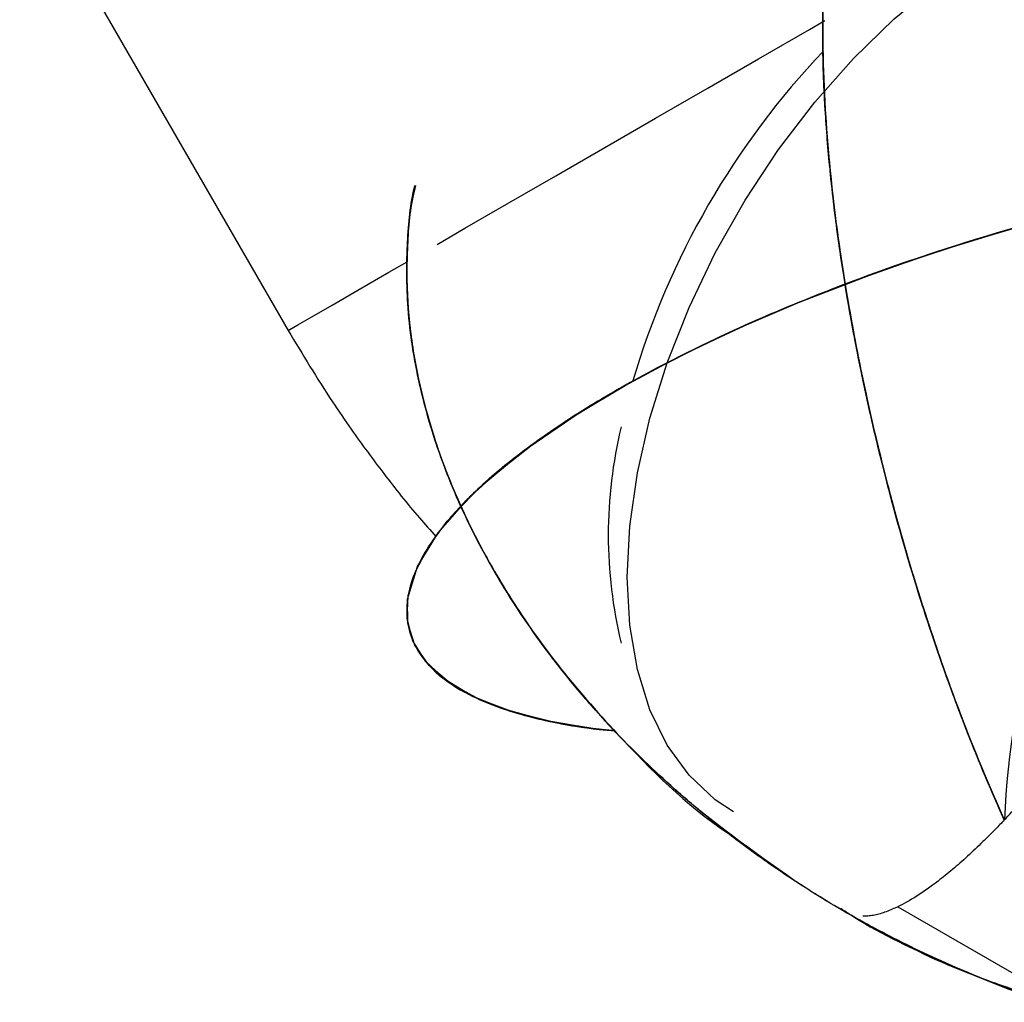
# Model space of a CAD drawing. Header units: millimetres. Extents: x 0 to 841, y 0 to 594.
# Tile 163 of 256: x 772.64 to 774.56, y 204.48 to 206.4. Entities that reach past the tile are written whole.
import ezdxf

# ---------------------------------------------------------------- set-up
doc = ezdxf.new("R2010")
doc.units = ezdxf.units.MM
doc.layers.add('TRAIT-FORT', color=4, linetype='Continuous', lineweight=25)

msp = doc.modelspace()

# ---------------------------------------------------------------- linework, layer by layer
at = {"layer": 'TRAIT-FORT', "color": 4, "linetype": 'Continuous', "lineweight": 25}
for p, q in [((772.6383, 206.6988), (773.1619, 205.7918)), ((774.2396, 204.6652), (774.2512, 204.6564)), ((774.2488, 204.659), (774.2542, 204.6555)), ((774.3509, 204.6679), (774.6324, 204.5054))]:
    msp.add_line(p, q, dxfattribs=at)
at = {"layer": 'TRAIT-FORT', "color": 4, "linetype": 'Continuous', "lineweight": 25, "flags": 128}
for points in [[(773.8233, 205.3108), (773.8282, 205.4102), (773.8431, 205.514), (773.8675, 205.6207), (773.9013, 205.7287), (773.9439, 205.8366), (773.9947, 205.9428), (774.0531, 206.046), (774.1182, 206.1445), (774.189, 206.237), (774.2646, 206.3223), (774.344, 206.3991), (774.426, 206.4663), (774.5094, 206.5231), (774.5932, 206.5686), (774.676, 206.6021), (774.7569, 206.6233), (774.8345, 206.6317), (774.9079, 206.6274), (774.9725, 206.6115)], [(773.4525, 205.9596), (773.5068, 205.9909), (773.5923, 206.0403), (773.6837, 206.0931), (773.7796, 206.1485), (773.8786, 206.2056), (773.979, 206.2636), (774.0795, 206.3216), (774.1785, 206.3787), (774.2086, 206.3962)], [(773.7994, 205.0112), (773.7497, 205.0162), (773.6634, 205.0314), (773.5858, 205.0525), (773.5209, 205.0788), (773.4687, 205.1103), (773.4298, 205.1466), (773.4052, 205.1862), (773.3939, 205.23), (773.396, 205.2749), (773.4107, 205.3231), (773.4357, 205.37), (773.4723, 205.4196), (773.536, 205.486), (773.6212, 205.5568), (773.7272, 205.6297), (773.8192, 205.6846), (773.9235, 205.7402), (774.0388, 205.7953), (774.157, 205.8461), (774.3112, 205.9053), (774.4304, 205.9462), (774.5674, 205.9885)], [(773.7996, 205.0111), (773.7684, 205.0138), (773.6791, 205.0281), (773.6013, 205.0475), (773.5335, 205.0728), (773.4785, 205.1033), (773.4369, 205.1385), (773.4088, 205.1783), (773.3951, 205.221), (773.3949, 205.2677), (773.4144, 205.3314), (773.4544, 205.397), (773.5132, 205.4642), (773.568, 205.5143), (773.6349, 205.5669), (773.712, 205.6199), (773.8039, 205.6759), (773.8794, 205.7174), (773.9677, 205.762), (774.0609, 205.8051), (774.1535, 205.8447), (774.2653, 205.8884), (774.377, 205.9284), (774.483, 205.9631), (774.5933, 205.996)], [(773.1619, 205.7918), (773.1654, 205.7938), (773.1808, 205.8027), (773.2083, 205.8186), (773.2475, 205.8412), (773.2977, 205.8702), (773.3584, 205.9052), (773.3939, 205.9258)], [(774.0304, 204.853), (773.9947, 204.8767), (773.9439, 204.9243), (773.9013, 204.983), (773.8675, 205.052), (773.8431, 205.1304), (773.8282, 205.2171), (773.8233, 205.3108)]]:
    msp.add_lwpolyline(points, dxfattribs=at)
at = {"layer": 'TRAIT-FORT', "color": 4, "linetype": 'Continuous', "lineweight": 25}
for centre, radius, start, end in [((775.3496, 205.2461), 1.5801, 136.3567, 163.6166), ((776.1815, 204.7659), 1.6243, 122.5202, 177.4798), ((774.681, 205.3928), 0.8948, 166.3585, 193.6415)]:
    msp.add_arc(centre, radius, start, end, dxfattribs=at)
msp.add_ellipse((774.7782, 205.5759), major_axis=(0.53, 0.918), ratio=0.239093, start_param=3.927089, end_param=4.033662, dxfattribs=at)
for points, knots in [([(774.2158, 206.5806), (774.212, 206.5404), (774.2018, 206.4322), (774.2057, 206.2292), (774.2283, 206.0021), (774.2627, 205.7907), (774.3012, 205.6067), (774.3472, 205.4256), (774.3992, 205.2515), (774.4554, 205.0879), (774.5088, 204.9504), (774.5446, 204.8691), (774.5587, 204.8373)], [0, 0, 0, 0, 0.085897, 0.231021, 0.383086, 0.485232, 0.586011, 0.684343, 0.776897, 0.864549, 0.946889, 1, 1, 1, 1]), ([(774.5587, 204.8373), (774.5446, 204.8691), (774.5146, 204.9371), (774.4715, 205.0462), (774.4287, 205.1644), (774.3873, 205.2908), (774.3495, 205.4197), (774.3137, 205.5565), (774.2823, 205.6946), (774.2552, 205.8355), (774.2334, 205.9748), (774.2178, 206.1068), (774.2078, 206.2342), (774.2039, 206.3496), (774.205, 206.468), (774.212, 206.5402), (774.2158, 206.5802)], [0, 0, 0, 0, 0.053106, 0.113291, 0.177708, 0.243619, 0.315673, 0.384191, 0.463774, 0.540097, 0.616949, 0.698727, 0.769099, 0.845457, 0.914311, 1, 1, 1, 1]), ([(774.5587, 204.8373), (774.5431, 204.8726), (774.511, 204.9457), (774.4661, 205.0606), (774.422, 205.1838), (774.3871, 205.2924), (774.3594, 205.386), (774.3381, 205.4629), (774.3177, 205.5425), (774.2985, 205.6234), (774.2816, 205.7011), (774.2655, 205.7816), (774.2504, 205.8663), (774.2378, 205.9478), (774.2274, 206.0254), (774.2194, 206.0965), (774.2127, 206.1706), (774.208, 206.2416), (774.2052, 206.3083), (774.2039, 206.399), (774.2058, 206.4914), (774.2138, 206.5565), (774.2166, 206.5792)], [0, 0, 0, 0, 0.058899, 0.121683, 0.186729, 0.257186, 0.29556, 0.336723, 0.380678, 0.423776, 0.467825, 0.507571, 0.556433, 0.608852, 0.645294, 0.68955, 0.732641, 0.776927, 0.8182, 0.856464, 0.949848, 1, 1, 1, 1]), ([(774.2164, 206.5777), (774.2136, 206.5546), (774.2057, 206.4899), (774.2027, 206.343), (774.2129, 206.1303), (774.2437, 205.8956), (774.2847, 205.6809), (774.3283, 205.4962), (774.3789, 205.3163), (774.4349, 205.1452), (774.494, 204.9857), (774.5376, 204.8856), (774.5587, 204.8373)], [0, 0, 0, 0, 0.050963, 0.142641, 0.289837, 0.442879, 0.544992, 0.645203, 0.742479, 0.833605, 0.919548, 1, 1, 1, 1]), ([(775.3082, 206.1355), (775.2736, 206.1318), (775.1854, 206.1222), (775.0396, 206.0996), (774.8697, 206.0665), (774.6615, 206.017), (774.4205, 205.9462), (774.1897, 205.8618), (774.0019, 205.78), (773.856, 205.7067), (773.7287, 205.6326), (773.6218, 205.5594), (773.5361, 205.4887), (773.4754, 205.4259), (773.4347, 205.371), (773.4087, 205.3226), (773.3941, 205.2755), (773.3918, 205.2296), (773.4026, 205.1862), (773.4275, 205.1459), (773.4662, 205.1096), (773.5189, 205.0779), (773.5844, 205.0513), (773.6621, 205.0306), (773.7345, 205.0171), (773.7828, 205.0127), (773.7994, 205.0112)], [0, 0, 0, 0, 0.029441, 0.075079, 0.123666, 0.174976, 0.257027, 0.34189, 0.398258, 0.453382, 0.506712, 0.55652, 0.603372, 0.647146, 0.678833, 0.709531, 0.74097, 0.771436, 0.802233, 0.832328, 0.862564, 0.892619, 0.92279, 0.953386, 0.984026, 1, 1, 1, 1]), ([(775.3082, 206.1355), (775.2558, 206.1296), (775.1474, 206.1173), (774.9797, 206.0888), (774.7719, 206.0451), (774.5282, 205.9801), (774.2916, 205.9006), (774.096, 205.8221), (773.9415, 205.7509), (773.8044, 205.678), (773.6866, 205.6052), (773.5894, 205.5343), (773.5115, 205.4652), (773.4521, 205.3978), (773.4113, 205.3318), (773.3927, 205.2726), (773.3926, 205.2213), (773.4065, 205.1779), (773.4342, 205.1381), (773.4762, 205.1025), (773.5316, 205.0719), (773.5994, 205.0466), (773.6788, 205.0271), (773.7464, 205.0154), (773.7891, 205.0119), (773.7995, 205.0111)], [0, 0, 0, 0, 0.044533, 0.092105, 0.142555, 0.223716, 0.308321, 0.364898, 0.42052, 0.474604, 0.525349, 0.57327, 0.618182, 0.661362, 0.703986, 0.745885, 0.777398, 0.808042, 0.838631, 0.868806, 0.898854, 0.929093, 0.959181, 0.989982, 1, 1, 1, 1]), ([(773.4093, 206.0744), (773.4091, 206.0738), (773.3996, 206.038), (773.3937, 205.9632), (773.3923, 205.8399), (773.4114, 205.7031), (773.452, 205.5575), (773.5115, 205.4149), (773.5895, 205.2747), (773.6864, 205.1359), (773.8266, 204.9776), (773.9391, 204.8649), (774.0205, 204.811), (774.0222, 204.8098)], [0, 0, 0, 0, 0.0011784, 0.0746205, 0.1501732, 0.250593, 0.3527647, 0.456282, 0.5639249, 0.6787939, 0.800443, 0.9957606, 1, 1, 1, 1]), ([(774.6475, 204.4817), (774.6238, 204.4894), (774.5735, 204.5057), (774.4973, 204.5352), (774.4216, 204.5679), (774.3438, 204.6054), (774.2629, 204.6487), (774.186, 204.6946), (774.1136, 204.7422), (774.048, 204.7889), (773.9805, 204.8416), (773.9167, 204.8958), (773.8576, 204.9506), (773.7782, 205.0304), (773.6855, 205.1377), (773.5885, 205.2762), (773.511, 205.416), (773.4518, 205.558), (773.4113, 205.704), (773.3922, 205.8404), (773.3938, 205.9638), (773.3997, 206.0383), (773.4092, 206.074), (773.4093, 206.0744)], [0, 0, 0, 0, 0.034288, 0.072892, 0.112348, 0.147949, 0.191716, 0.238669, 0.271311, 0.310952, 0.34955, 0.389218, 0.426188, 0.460461, 0.544108, 0.620788, 0.692435, 0.762897, 0.831162, 0.899157, 0.949887, 0.999384, 1, 1, 1, 1]), ([(773.4103, 206.0741), (773.4085, 206.0667), (773.3979, 206.0238), (773.3925, 205.9431), (773.3939, 205.8332), (773.4139, 205.6872), (773.4602, 205.5304), (773.5361, 205.3666), (773.6217, 205.2248), (773.7481, 205.0591), (773.9248, 204.8775), (774.0832, 204.7661), (774.1642, 204.7092)], [0, 0, 0, 0, 0.013633, 0.079654, 0.144941, 0.212337, 0.345903, 0.439717, 0.540137, 0.646904, 0.819329, 1, 1, 1, 1]), ([(774.647, 204.4827), (774.6214, 204.4908), (774.5462, 204.5143), (774.4277, 204.564), (774.292, 204.6312), (774.1605, 204.7093), (774.0383, 204.7947), (773.923, 204.8887), (773.8209, 204.9851), (773.7174, 205.0991), (773.621, 205.226), (773.5355, 205.3678), (773.475, 205.4986), (773.4346, 205.6168), (773.4087, 205.725), (773.3939, 205.8335), (773.3925, 205.9436), (773.3979, 206.0239), (773.4085, 206.0668), (773.4103, 206.0739)], [0, 0, 0, 0, 0.037067, 0.10838, 0.176772, 0.245638, 0.318918, 0.381978, 0.450401, 0.5121, 0.593692, 0.66918, 0.739094, 0.790879, 0.839932, 0.891139, 0.939992, 0.989991, 1, 1, 1, 1]), ([(773.1619, 205.7919), (773.1901, 205.745), (773.2294, 205.6795), (773.2928, 205.5871), (773.3488, 205.5111), (773.404, 205.4412), (773.4393, 205.4019), (773.4501, 205.3898)], [0, 0, 0, 0, 0.32953, 0.459896, 0.676669, 0.901121, 1, 1, 1, 1]), ([(774.5587, 204.8373), (774.5559, 204.8343), (774.5502, 204.8284), (774.5418, 204.8197), (774.5335, 204.8113), (774.5252, 204.803), (774.5094, 204.7874), (774.4864, 204.7657), (774.4573, 204.7401), (774.4237, 204.713), (774.3869, 204.6871), (774.3571, 204.6705), (774.3371, 204.6615), (774.3252, 204.657), (774.3138, 204.6535), (774.303, 204.6511), (774.2926, 204.6495), (774.2861, 204.6494), (774.2828, 204.6493)], [0, 0, 0, 0, 0.022634, 0.045397, 0.068296, 0.091335, 0.114518, 0.202582, 0.292062, 0.383192, 0.53043, 0.680638, 0.733397, 0.786302, 0.839384, 0.892674, 0.946202, 1, 1, 1, 1]), ([(774.2464, 204.6608), (774.2527, 204.6565), (774.314, 204.6152), (774.442, 204.5594), (774.5696, 204.5035), (774.6398, 204.4846), (774.6471, 204.4826)], [0, 0, 0, 0, 0.051604, 0.504244, 0.948452, 1, 1, 1, 1]), ([(774.3196, 204.6196), (774.3253, 204.6163), (774.3877, 204.58), (774.4968, 204.5327), (774.6028, 204.498), (774.6466, 204.4837)], [0, 0, 0, 0, 0.056172, 0.610513, 1, 1, 1, 1])]:
    msp.add_open_spline(points, degree=3, knots=knots, dxfattribs=at)

doc.saveas('drawing.dxf')
